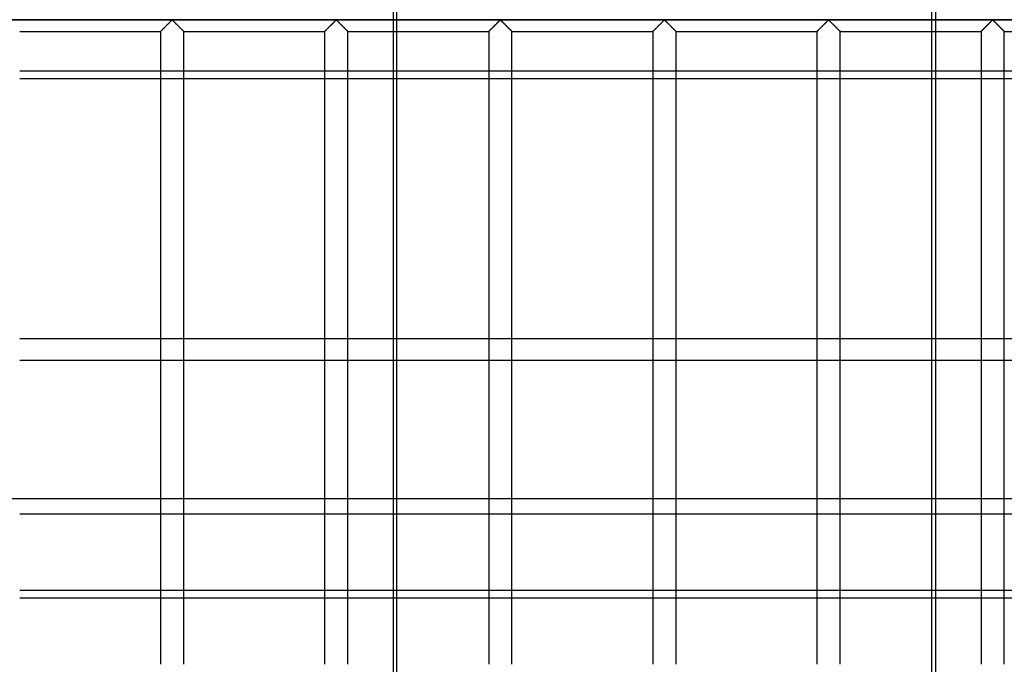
# Model space of a CAD drawing. Header units: millimetres. Extents: x -455 to 455, y -455 to 455.
# Tile 25 of 58: x -138 to 73, y -350 to -211. Entities that reach past the tile are written whole.
import ezdxf

# ---------------------------------------------------------------- set-up
doc = ezdxf.new("R2010")
doc.units = ezdxf.units.MM
doc.layers.add('MAIN-1', color=7, linetype='Continuous')
doc.layers.add('MAIN-2', color=7, linetype='Continuous')

msp = doc.modelspace()

# ---------------------------------------------------------------- linework, layer by layer
at = {"layer": 'MAIN-1'}
for p, q in [((422.5, -211.25), (-422.5, -211.25)), ((-107.8, -213.43), (-107.72, -213.34)), ((-107.72, -213.34), (-107.62, -213.25)), ((-107.62, -213.25), (-107.52, -213.14)), ((-107.52, -213.14), (-107.41, -213.04)), ((-107.41, -213.04), (-107.3, -212.93)), ((-107.3, -212.93), (-107.19, -212.82)), ((-107.19, -212.82), (-107.07, -212.7)), ((-107.07, -212.7), (-106.96, -212.58)), ((-106.96, -212.58), (-106.84, -212.46)), ((-106.84, -212.46), (-106.72, -212.34)), ((-106.72, -212.34), (-106.6, -212.22)), ((-106.6, -212.22), (-106.48, -212.11)), ((-106.48, -212.11), (-106.36, -211.99)), ((-106.36, -211.99), (-106.25, -211.88)), ((-106.25, -211.88), (-106.14, -211.77)), ((-106.14, -211.77), (-106.03, -211.66)), ((-106.03, -211.66), (-105.93, -211.56)), ((-105.93, -211.56), (-105.83, -211.47)), ((-105.83, -211.47), (-105.74, -211.38)), ((-105.74, -211.38), (-105.62, -211.32)), ((-105.62, -211.32), (-105.55, -211.35)), ((-105.55, -211.35), (-105.5, -211.4)), ((-105.5, -211.4), (-105.44, -211.44)), ((-105.44, -211.44), (-105.39, -211.5)), ((-105.39, -211.5), (-105.33, -211.55)), ((-105.33, -211.55), (-105.28, -211.61)), ((-105.28, -211.61), (-105.22, -211.66)), ((-105.22, -211.66), (-105.16, -211.72)), ((-105.16, -211.72), (-105.09, -211.78)), ((-105.09, -211.78), (-105.03, -211.85)), ((-105.03, -211.85), (-104.97, -211.91)), ((-104.97, -211.91), (-104.9, -211.98)), ((-104.9, -211.98), (-104.83, -212.04)), ((-104.83, -212.04), (-104.77, -212.11)), ((-104.77, -212.11), (-104.7, -212.18)), ((-104.7, -212.18), (-104.63, -212.25)), ((-104.63, -212.25), (-104.56, -212.32)), ((-104.56, -212.32), (-104.49, -212.38)), ((-104.49, -212.38), (-104.42, -212.45)), ((-104.42, -212.45), (-104.35, -212.52)), ((-104.35, -212.52), (-104.29, -212.59)), ((-104.29, -212.59), (-104.22, -212.66)), ((-104.22, -212.66), (-104.15, -212.73)), ((-104.15, -212.73), (-104.08, -212.79)), ((-104.08, -212.79), (-104.02, -212.86)), ((-104.02, -212.86), (-103.95, -212.92)), ((-103.95, -212.92), (-103.89, -212.99)), ((-103.89, -212.99), (-103.83, -213.05)), ((-103.83, -213.05), (-103.77, -213.11)), ((-103.77, -213.11), (-103.71, -213.17)), ((-103.71, -213.17), (-103.65, -213.23)), ((-103.65, -213.23), (-103.59, -213.28)), ((-103.59, -213.28), (-103.54, -213.34)), ((-103.54, -213.34), (-103.49, -213.39)), ((-72.6, -213.43), (-72.51, -213.34)), ((-72.51, -213.34), (-72.41, -213.25)), ((-72.41, -213.25), (-72.31, -213.14)), ((-72.31, -213.14), (-72.2, -213.04)), ((-72.2, -213.04), (-72.09, -212.93)), ((-72.09, -212.93), (-71.98, -212.82)), ((-71.98, -212.82), (-71.87, -212.7)), ((-71.87, -212.7), (-71.75, -212.58)), ((-71.75, -212.58), (-71.63, -212.46)), ((-71.63, -212.46), (-71.51, -212.34)), ((-71.51, -212.34), (-71.39, -212.22)), ((-71.39, -212.22), (-71.27, -212.11)), ((-71.27, -212.11), (-71.15, -211.99)), ((-71.15, -211.99), (-71.04, -211.88)), ((-71.04, -211.88), (-70.93, -211.77)), ((-70.93, -211.77), (-70.82, -211.66)), ((-70.82, -211.66), (-70.72, -211.56)), ((-70.72, -211.56), (-70.62, -211.47)), ((-70.62, -211.47), (-70.53, -211.38)), ((-70.53, -211.38), (-70.42, -211.32)), ((-70.42, -211.32), (-70.34, -211.35)), ((-70.34, -211.35), (-70.29, -211.4)), ((-70.29, -211.4), (-70.24, -211.44)), ((-70.24, -211.44), (-70.18, -211.5)), ((-70.18, -211.5), (-70.13, -211.55)), ((-70.13, -211.55), (-70.07, -211.61)), ((-70.07, -211.61), (-70.01, -211.66)), ((-70.01, -211.66), (-69.95, -211.72)), ((-69.95, -211.72), (-69.89, -211.78)), ((-69.89, -211.78), (-69.82, -211.85)), ((-69.82, -211.85), (-69.76, -211.91)), ((-69.76, -211.91), (-69.69, -211.98)), ((-69.69, -211.98), (-69.63, -212.04)), ((-69.63, -212.04), (-69.56, -212.11)), ((-69.56, -212.11), (-69.49, -212.18)), ((-69.49, -212.18), (-69.42, -212.25)), ((-69.42, -212.25), (-69.35, -212.32)), ((-69.35, -212.32), (-69.28, -212.38)), ((-69.28, -212.38), (-69.22, -212.45)), ((-69.22, -212.45), (-69.15, -212.52)), ((-69.15, -212.52), (-69.08, -212.59)), ((-69.08, -212.59), (-69.01, -212.66)), ((-69.01, -212.66), (-68.94, -212.73)), ((-68.94, -212.73), (-68.88, -212.79)), ((-68.88, -212.79), (-68.81, -212.86)), ((-68.81, -212.86), (-68.75, -212.92)), ((-68.75, -212.92), (-68.68, -212.99)), ((-68.68, -212.99), (-68.62, -213.05)), ((-68.62, -213.05), (-68.56, -213.11)), ((-68.56, -213.11), (-68.5, -213.17)), ((-68.5, -213.17), (-68.44, -213.23)), ((-68.44, -213.23), (-68.39, -213.28)), ((-68.39, -213.28), (-68.33, -213.34)), ((-68.33, -213.34), (-68.28, -213.39)), ((-37.39, -213.43), (-37.3, -213.34)), ((-37.3, -213.34), (-37.2, -213.25)), ((-37.2, -213.25), (-37.1, -213.14)), ((-37.1, -213.14), (-36.99, -213.04)), ((-36.99, -213.04), (-36.89, -212.93)), ((-36.89, -212.93), (-36.77, -212.82)), ((-36.77, -212.82), (-36.66, -212.7)), ((-36.66, -212.7), (-36.54, -212.58)), ((-36.54, -212.58), (-36.42, -212.46)), ((-36.42, -212.46), (-36.3, -212.34)), ((-36.3, -212.34), (-36.18, -212.22)), ((-36.18, -212.22), (-36.06, -212.11)), ((-36.06, -212.11), (-35.95, -211.99)), ((-35.95, -211.99), (-35.83, -211.88)), ((-35.83, -211.88), (-35.72, -211.77)), ((-35.72, -211.77), (-35.61, -211.66)), ((-35.61, -211.66), (-35.51, -211.56)), ((-35.51, -211.56), (-35.42, -211.47)), ((-35.42, -211.47), (-35.32, -211.38)), ((-35.32, -211.38), (-35.21, -211.32)), ((-35.21, -211.32), (-35.14, -211.35)), ((-35.14, -211.35), (-35.08, -211.4)), ((-35.08, -211.4), (-35.03, -211.44)), ((-35.03, -211.44), (-34.97, -211.5)), ((-34.97, -211.5), (-34.92, -211.55)), ((-34.92, -211.55), (-34.86, -211.61)), ((-34.86, -211.61), (-34.8, -211.66)), ((-34.8, -211.66), (-34.74, -211.72)), ((-34.74, -211.72), (-34.68, -211.78)), ((-34.68, -211.78), (-34.61, -211.85)), ((-34.61, -211.85), (-34.55, -211.91)), ((-34.55, -211.91), (-34.48, -211.98)), ((-34.48, -211.98), (-34.42, -212.04)), ((-34.42, -212.04), (-34.35, -212.11)), ((-34.35, -212.11), (-34.28, -212.18)), ((-34.28, -212.18), (-34.21, -212.25)), ((-34.21, -212.25), (-34.15, -212.32)), ((-34.15, -212.32), (-34.08, -212.38)), ((-34.08, -212.38), (-34.01, -212.45)), ((-34.01, -212.45), (-33.94, -212.52)), ((-33.94, -212.52), (-33.87, -212.59)), ((-33.87, -212.59), (-33.8, -212.66)), ((-33.8, -212.66), (-33.73, -212.73)), ((-33.73, -212.73), (-33.67, -212.79)), ((-33.67, -212.79), (-33.6, -212.86)), ((-33.6, -212.86), (-33.54, -212.92)), ((-33.54, -212.92), (-33.47, -212.99)), ((-33.47, -212.99), (-33.41, -213.05)), ((-33.41, -213.05), (-33.35, -213.11)), ((-33.35, -213.11), (-33.29, -213.17)), ((-33.29, -213.17), (-33.23, -213.23)), ((-33.23, -213.23), (-33.18, -213.28)), ((-33.18, -213.28), (-33.12, -213.34)), ((-33.12, -213.34), (-33.07, -213.39)), ((-2.18, -213.43), (-2.09, -213.34)), ((-2.09, -213.34), (-1.99, -213.25)), ((-1.99, -213.25), (-1.89, -213.14)), ((-1.89, -213.14), (-1.79, -213.04)), ((-1.79, -213.04), (-1.68, -212.93)), ((-1.68, -212.93), (-1.57, -212.82)), ((-1.57, -212.82), (-1.45, -212.7)), ((-1.45, -212.7), (-1.33, -212.58)), ((-1.33, -212.58), (-1.21, -212.46)), ((-1.21, -212.46), (-1.09, -212.34)), ((-1.09, -212.34), (-0.97, -212.22)), ((-0.97, -212.22), (-0.85, -212.11)), ((-0.85, -212.11), (-0.74, -211.99)), ((-0.74, -211.99), (-0.62, -211.88)), ((-0.62, -211.88), (-0.51, -211.77)), ((-0.51, -211.77), (-0.4, -211.66)), ((-0.4, -211.66), (-0.3, -211.56)), ((-0.3, -211.56), (-0.21, -211.47)), ((-0.21, -211.47), (-0.11, -211.38)), ((-0.11, -211.38), (0, -211.32)), ((0, -211.32), (0.07, -211.35)), ((0.07, -211.35), (0.13, -211.4)), ((0.13, -211.4), (0.18, -211.44)), ((0.18, -211.44), (0.23, -211.5)), ((0.23, -211.5), (0.29, -211.55)), ((0.29, -211.55), (0.35, -211.61)), ((0.35, -211.61), (0.41, -211.66)), ((0.41, -211.66), (0.47, -211.72)), ((0.47, -211.72), (0.53, -211.78)), ((0.53, -211.78), (0.59, -211.85)), ((0.59, -211.85), (0.66, -211.91)), ((0.66, -211.91), (0.73, -211.98)), ((0.73, -211.98), (0.79, -212.04)), ((0.79, -212.04), (0.86, -212.11)), ((0.86, -212.11), (0.93, -212.18)), ((0.93, -212.18), (0.99, -212.25)), ((0.99, -212.25), (1.06, -212.32)), ((1.06, -212.32), (1.13, -212.38)), ((1.13, -212.38), (1.2, -212.45)), ((1.2, -212.45), (1.27, -212.52)), ((1.27, -212.52), (1.34, -212.59)), ((1.34, -212.59), (1.41, -212.66)), ((1.41, -212.66), (1.47, -212.73)), ((1.47, -212.73), (1.54, -212.79)), ((1.54, -212.79), (1.61, -212.86)), ((1.61, -212.86), (1.67, -212.92)), ((1.67, -212.92), (1.73, -212.99)), ((1.73, -212.99), (1.8, -213.05)), ((1.8, -213.05), (1.86, -213.11)), ((1.86, -213.11), (1.92, -213.17)), ((1.92, -213.17), (1.97, -213.23)), ((1.97, -213.23), (2.03, -213.28)), ((2.03, -213.28), (2.09, -213.34)), ((2.09, -213.34), (2.14, -213.39)), ((33.03, -213.43), (33.12, -213.34)), ((33.12, -213.34), (33.21, -213.25)), ((33.21, -213.25), (33.32, -213.14)), ((33.32, -213.14), (33.42, -213.04)), ((33.42, -213.04), (33.53, -212.93)), ((33.53, -212.93), (33.64, -212.82)), ((33.64, -212.82), (33.76, -212.7)), ((33.76, -212.7), (33.88, -212.58)), ((33.88, -212.58), (34, -212.46)), ((34, -212.46), (34.12, -212.34)), ((34.12, -212.34), (34.24, -212.22)), ((34.24, -212.22), (34.35, -212.11)), ((34.35, -212.11), (34.47, -211.99)), ((34.47, -211.99), (34.59, -211.88)), ((34.59, -211.88), (34.7, -211.77)), ((34.7, -211.77), (34.8, -211.66)), ((34.8, -211.66), (34.9, -211.56)), ((34.9, -211.56), (35, -211.47)), ((35, -211.47), (35.09, -211.38)), ((35.09, -211.38), (35.21, -211.32)), ((35.21, -211.32), (35.28, -211.35)), ((35.28, -211.35), (35.34, -211.4)), ((35.34, -211.4), (35.39, -211.44)), ((35.39, -211.44), (35.44, -211.5)), ((35.44, -211.5), (35.5, -211.55)), ((35.5, -211.55), (35.56, -211.61)), ((35.56, -211.61), (35.62, -211.66)), ((35.62, -211.66), (35.68, -211.72)), ((35.68, -211.72), (35.74, -211.78)), ((35.74, -211.78), (35.8, -211.85)), ((35.8, -211.85), (35.87, -211.91)), ((35.87, -211.91), (35.93, -211.98)), ((35.93, -211.98), (36, -212.04)), ((36, -212.04), (36.07, -212.11)), ((36.07, -212.11), (36.13, -212.18)), ((36.13, -212.18), (36.2, -212.25)), ((36.2, -212.25), (36.27, -212.32)), ((36.27, -212.32), (36.34, -212.38)), ((36.34, -212.38), (36.41, -212.45)), ((36.41, -212.45), (36.48, -212.52)), ((36.48, -212.52), (36.55, -212.59)), ((36.55, -212.59), (36.62, -212.66)), ((36.62, -212.66), (36.68, -212.73)), ((36.68, -212.73), (36.75, -212.79)), ((36.75, -212.79), (36.82, -212.86)), ((36.82, -212.86), (36.88, -212.92)), ((36.88, -212.92), (36.94, -212.99)), ((36.94, -212.99), (37, -213.05)), ((37, -213.05), (37.06, -213.11)), ((37.06, -213.11), (37.12, -213.17)), ((37.12, -213.17), (37.18, -213.23)), ((37.18, -213.23), (37.24, -213.28)), ((37.24, -213.28), (37.29, -213.34)), ((37.29, -213.34), (37.35, -213.39)), ((68.24, -213.43), (68.33, -213.34)), ((68.33, -213.34), (68.42, -213.25)), ((68.42, -213.25), (68.52, -213.14)), ((68.52, -213.14), (68.63, -213.04)), ((68.63, -213.04), (68.74, -212.93)), ((68.74, -212.93), (68.85, -212.82)), ((68.85, -212.82), (68.97, -212.7)), ((68.97, -212.7), (69.09, -212.58)), ((69.09, -212.58), (69.21, -212.46)), ((69.21, -212.46), (69.33, -212.34)), ((69.33, -212.34), (69.45, -212.22)), ((69.45, -212.22), (69.56, -212.11)), ((69.56, -212.11), (69.68, -211.99)), ((69.68, -211.99), (69.79, -211.88)), ((69.79, -211.88), (69.91, -211.77)), ((69.91, -211.77), (70.01, -211.66)), ((70.01, -211.66), (70.11, -211.56)), ((70.11, -211.56), (70.21, -211.47)), ((70.21, -211.47), (70.3, -211.38)), ((70.3, -211.38), (70.42, -211.32)), ((70.42, -211.32), (70.49, -211.35)), ((70.49, -211.35), (70.54, -211.4)), ((70.54, -211.4), (70.6, -211.44)), ((70.6, -211.44), (70.65, -211.5)), ((70.65, -211.5), (70.71, -211.55)), ((70.71, -211.55), (70.76, -211.61)), ((70.76, -211.61), (70.82, -211.66)), ((70.82, -211.66), (70.88, -211.72)), ((70.88, -211.72), (70.95, -211.78)), ((70.95, -211.78), (71.01, -211.85)), ((71.01, -211.85), (71.08, -211.91)), ((71.08, -211.91), (71.14, -211.98)), ((71.14, -211.98), (71.21, -212.04)), ((71.21, -212.04), (71.28, -212.11)), ((71.28, -212.11), (71.34, -212.18)), ((71.34, -212.18), (71.41, -212.25)), ((71.41, -212.25), (71.48, -212.32)), ((71.48, -212.32), (71.55, -212.38)), ((71.55, -212.38), (71.62, -212.45)), ((71.62, -212.45), (71.69, -212.52)), ((71.69, -212.52), (71.76, -212.59)), ((71.76, -212.59), (71.82, -212.66)), ((71.82, -212.66), (71.89, -212.73)), ((71.89, -212.73), (71.96, -212.79)), ((71.96, -212.79), (72.02, -212.86)), ((72.02, -212.86), (72.09, -212.92)), ((72.09, -212.92), (72.15, -212.99)), ((72.15, -212.99), (72.21, -213.05)), ((72.21, -213.05), (72.27, -213.11)), ((72.27, -213.11), (72.33, -213.17)), ((72.33, -213.17), (72.39, -213.23)), ((72.39, -213.23), (72.45, -213.28)), ((72.45, -213.28), (72.5, -213.34)), ((72.5, -213.34), (72.56, -213.39)), ((-138.33, -213.75), (-108.12, -213.75)), ((-108.12, -213.74), (-108.1, -213.72)), ((-108.12, -213.75), (-108.12, -213.74)), ((-108.12, -213.75), (-108.12, -349.58)), ((-108.1, -213.72), (-108.06, -213.69)), ((-108.06, -213.69), (-108.02, -213.64)), ((-108.02, -213.64), (-107.96, -213.58)), ((-107.96, -213.58), (-107.89, -213.51)), ((-107.89, -213.51), (-107.8, -213.43)), ((-103.49, -213.39), (-103.44, -213.44)), ((-103.44, -213.44), (-103.39, -213.49)), ((-103.39, -213.49), (-103.35, -213.53)), ((-103.35, -213.53), (-103.31, -213.57)), ((-103.31, -213.57), (-103.27, -213.61)), ((-103.27, -213.61), (-103.24, -213.64)), ((-103.24, -213.64), (-103.21, -213.67)), ((-103.21, -213.67), (-103.18, -213.69)), ((-103.18, -213.69), (-103.16, -213.71)), ((-103.16, -213.71), (-103.15, -213.73)), ((-103.15, -213.73), (-103.14, -213.74)), ((-103.14, -213.74), (-103.13, -213.75)), ((-103.13, -349.58), (-103.13, -213.75)), ((-103.13, -213.75), (-103.13, -213.75)), ((-103.13, -213.75), (-72.92, -213.75)), ((-72.92, -213.75), (-72.91, -213.74)), ((-72.92, -213.75), (-72.92, -349.58)), ((-72.91, -213.74), (-72.89, -213.72)), ((-72.89, -213.72), (-72.85, -213.69)), ((-72.85, -213.69), (-72.81, -213.64)), ((-72.81, -213.64), (-72.75, -213.58)), ((-72.75, -213.58), (-72.68, -213.51)), ((-72.68, -213.51), (-72.6, -213.43)), ((-68.28, -213.39), (-68.23, -213.44)), ((-68.23, -213.44), (-68.18, -213.49)), ((-68.18, -213.49), (-68.14, -213.53)), ((-68.14, -213.53), (-68.1, -213.57)), ((-68.1, -213.57), (-68.06, -213.61)), ((-68.06, -213.61), (-68.03, -213.64)), ((-68.03, -213.64), (-68, -213.67)), ((-68, -213.67), (-67.97, -213.69)), ((-67.97, -213.69), (-67.95, -213.71)), ((-67.95, -213.71), (-67.94, -213.73)), ((-67.94, -213.73), (-67.93, -213.74)), ((-67.93, -213.74), (-67.92, -213.75)), ((-67.92, -349.58), (-67.92, -213.75)), ((-67.92, -213.75), (-67.92, -213.75)), ((-67.92, -213.75), (-37.71, -213.75)), ((-58.17, -213.75), (-58.17, -349.58)), ((-37.71, -213.75), (-37.7, -213.74)), ((-37.71, -213.75), (-37.71, -349.58)), ((-37.7, -213.74), (-37.68, -213.72)), ((-37.68, -213.72), (-37.65, -213.69)), ((-37.65, -213.69), (-37.6, -213.64)), ((-37.6, -213.64), (-37.54, -213.58)), ((-37.54, -213.58), (-37.47, -213.51)), ((-37.47, -213.51), (-37.39, -213.43)), ((-33.07, -213.39), (-33.02, -213.44)), ((-33.02, -213.44), (-32.97, -213.49)), ((-32.97, -213.49), (-32.93, -213.53)), ((-32.93, -213.53), (-32.89, -213.57)), ((-32.89, -213.57), (-32.85, -213.61)), ((-32.85, -213.61), (-32.82, -213.64)), ((-32.82, -213.64), (-32.79, -213.67)), ((-32.79, -213.67), (-32.77, -213.69)), ((-32.77, -213.69), (-32.75, -213.71)), ((-32.75, -213.71), (-32.73, -213.73)), ((-32.73, -213.73), (-32.72, -213.74)), ((-32.72, -213.74), (-32.71, -213.75)), ((-32.71, -349.58), (-32.71, -213.75)), ((-32.71, -213.75), (-32.71, -213.75)), ((-32.71, -213.75), (-2.5, -213.75)), ((-2.5, -213.75), (-2.49, -213.74)), ((-2.5, -213.75), (-2.5, -349.58)), ((-2.49, -213.74), (-2.47, -213.72)), ((-2.47, -213.72), (-2.44, -213.69)), ((-2.44, -213.69), (-2.39, -213.64)), ((-2.39, -213.64), (-2.33, -213.58)), ((-2.33, -213.58), (-2.26, -213.51)), ((-2.26, -213.51), (-2.18, -213.43)), ((2.14, -213.39), (2.19, -213.44)), ((2.19, -213.44), (2.24, -213.49)), ((2.24, -213.49), (2.28, -213.53)), ((2.28, -213.53), (2.32, -213.57)), ((2.32, -213.57), (2.36, -213.61)), ((2.36, -213.61), (2.39, -213.64)), ((2.39, -213.64), (2.42, -213.67)), ((2.42, -213.67), (2.44, -213.69)), ((2.44, -213.69), (2.46, -213.71)), ((2.46, -213.71), (2.48, -213.73)), ((2.48, -213.73), (2.49, -213.74)), ((2.49, -213.74), (2.5, -213.75)), ((2.5, -349.58), (2.5, -213.75)), ((2.5, -213.75), (2.5, -213.75)), ((2.5, -213.75), (32.71, -213.75)), ((32.71, -213.75), (32.72, -213.74)), ((32.71, -213.75), (32.71, -349.58)), ((32.72, -213.74), (32.74, -213.72)), ((32.74, -213.72), (32.77, -213.69)), ((32.77, -213.69), (32.82, -213.64)), ((32.82, -213.64), (32.88, -213.58)), ((32.88, -213.58), (32.95, -213.51)), ((32.95, -213.51), (33.03, -213.43)), ((37.35, -213.39), (37.4, -213.44)), ((37.4, -213.44), (37.44, -213.49)), ((37.44, -213.49), (37.49, -213.53)), ((37.49, -213.53), (37.53, -213.57)), ((37.53, -213.57), (37.56, -213.61)), ((37.56, -213.61), (37.6, -213.64)), ((37.6, -213.64), (37.63, -213.67)), ((37.63, -213.67), (37.65, -213.69)), ((37.65, -213.69), (37.67, -213.71)), ((37.67, -213.71), (37.69, -213.73)), ((37.69, -213.73), (37.7, -213.74)), ((37.7, -213.74), (37.71, -213.75)), ((37.71, -349.58), (37.71, -213.75)), ((37.71, -213.75), (37.71, -213.75)), ((37.71, -213.75), (67.92, -213.75)), ((57.39, -349.58), (57.39, -213.75)), ((58.17, -213.75), (58.17, -349.58)), ((67.92, -213.74), (67.95, -213.72)), ((67.92, -213.75), (67.92, -213.74)), ((67.92, -213.75), (67.92, -349.58)), ((67.95, -213.72), (67.98, -213.69)), ((67.98, -213.69), (68.03, -213.64)), ((68.03, -213.64), (68.09, -213.58)), ((68.09, -213.58), (68.16, -213.51)), ((68.16, -213.51), (68.24, -213.43)), ((72.56, -213.39), (72.61, -213.44)), ((72.61, -213.44), (72.65, -213.49)), ((72.65, -213.49), (72.7, -213.53)), ((72.7, -213.53), (72.74, -213.57)), ((72.74, -213.57), (72.77, -213.61)), ((72.77, -213.61), (72.81, -213.64)), ((72.81, -213.64), (72.83, -213.67)), ((72.83, -213.67), (72.86, -213.69)), ((72.86, -213.69), (72.88, -213.71)), ((72.88, -213.71), (72.9, -213.73)), ((72.9, -213.73), (72.91, -213.74)), ((72.91, -213.74), (72.91, -213.75)), ((72.91, -213.75), (72.92, -213.75)), ((72.92, -349.58), (72.92, -213.75)), ((72.92, -213.75), (103.13, -213.75)), ((-108.12, -222.3), (-138.33, -222.3)), ((-138.33, -223.85), (-108.12, -223.85)), ((-72.92, -222.3), (-103.13, -222.3)), ((-103.13, -223.85), (-72.92, -223.85)), ((-58.17, -222.3), (-67.92, -222.3)), ((-67.92, -223.85), (-58.17, -223.85)), ((67.92, -222.3), (58.17, -222.3)), ((58.17, -223.85), (67.92, -223.85)), ((103.13, -222.3), (72.92, -222.3)), ((72.92, -223.85), (103.13, -223.85)), ((-138.33, -279.65), (-108.12, -279.65)), ((-103.13, -279.65), (-72.92, -279.65)), ((-67.92, -279.65), (-58.17, -279.65)), ((58.17, -279.65), (67.92, -279.65)), ((72.92, -279.65), (103.13, -279.65)), ((-108.12, -284.4), (-138.33, -284.4)), ((-72.92, -284.4), (-103.13, -284.4)), ((-58.17, -284.4), (-67.92, -284.4)), ((67.92, -284.4), (58.17, -284.4)), ((103.13, -284.4), (72.92, -284.4)), ((-138.33, -317.29), (-108.12, -317.29)), ((-103.13, -317.29), (-72.92, -317.29)), ((-67.92, -317.29), (-58.17, -317.29)), ((58.17, -317.29), (67.92, -317.29)), ((72.92, -317.29), (103.13, -317.29)), ((-108.12, -333.73), (-138.33, -333.73)), ((-72.92, -333.73), (-103.13, -333.73)), ((-58.17, -333.73), (-67.92, -333.73)), ((67.92, -333.73), (58.17, -333.73)), ((103.13, -333.73), (72.92, -333.73)), ((-138.33, -335.28), (-108.12, -335.28)), ((-103.13, -335.28), (-72.92, -335.28)), ((-67.92, -335.28), (-58.17, -335.28)), ((58.17, -335.28), (67.92, -335.28)), ((72.92, -335.28), (103.13, -335.28))]:
    msp.add_line(p, q, dxfattribs=at)
at = {"layer": 'MAIN-2'}
for p, q in [((-57.39, -380.53), (-57.39, -78.01)), ((-58.17, -208.75), (-58.17, -213.75)), ((57.39, -213.75), (57.39, -208.75)), ((58.17, -208.75), (58.17, -213.75)), ((-420, -211.25), (420, -211.25)), ((-107.71, -213.34), (-107.78, -213.41)), ((-107.63, -213.26), (-107.71, -213.34)), ((-107.55, -213.18), (-107.63, -213.26)), ((-107.47, -213.09), (-107.55, -213.18)), ((-107.38, -213.01), (-107.47, -213.09)), ((-107.29, -212.92), (-107.38, -213.01)), ((-107.2, -212.83), (-107.29, -212.92)), ((-107.11, -212.74), (-107.2, -212.83)), ((-107.01, -212.64), (-107.11, -212.74)), ((-106.92, -212.55), (-107.01, -212.64)), ((-106.82, -212.45), (-106.92, -212.55)), ((-106.73, -212.35), (-106.82, -212.45)), ((-106.63, -212.26), (-106.73, -212.35)), ((-106.53, -212.16), (-106.63, -212.26)), ((-106.44, -212.07), (-106.53, -212.16)), ((-106.35, -211.97), (-106.44, -212.07)), ((-106.25, -211.88), (-106.35, -211.97)), ((-106.16, -211.79), (-106.25, -211.88)), ((-106.08, -211.71), (-106.16, -211.79)), ((-105.99, -211.62), (-106.08, -211.71)), ((-105.91, -211.54), (-105.99, -211.62)), ((-105.83, -211.47), (-105.91, -211.54)), ((-105.76, -211.4), (-105.83, -211.47)), ((-105.68, -211.34), (-105.76, -211.4)), ((-105.57, -211.34), (-105.68, -211.34)), ((-105.49, -211.4), (-105.57, -211.34)), ((-105.42, -211.47), (-105.49, -211.4)), ((-105.34, -211.54), (-105.42, -211.47)), ((-105.26, -211.62), (-105.34, -211.54)), ((-105.17, -211.71), (-105.26, -211.62)), ((-105.09, -211.79), (-105.17, -211.71)), ((-105, -211.88), (-105.09, -211.79)), ((-104.9, -211.97), (-105, -211.88)), ((-104.81, -212.07), (-104.9, -211.97)), ((-104.72, -212.16), (-104.81, -212.07)), ((-104.62, -212.26), (-104.72, -212.16)), ((-104.52, -212.35), (-104.62, -212.26)), ((-104.43, -212.45), (-104.52, -212.35)), ((-104.33, -212.55), (-104.43, -212.45)), ((-104.24, -212.64), (-104.33, -212.55)), ((-104.14, -212.74), (-104.24, -212.64)), ((-104.05, -212.83), (-104.14, -212.74)), ((-103.96, -212.92), (-104.05, -212.83)), ((-103.87, -213.01), (-103.96, -212.92)), ((-103.78, -213.09), (-103.87, -213.01)), ((-103.7, -213.18), (-103.78, -213.09)), ((-103.62, -213.26), (-103.7, -213.18)), ((-103.54, -213.34), (-103.62, -213.26)), ((-103.47, -213.41), (-103.54, -213.34)), ((-72.5, -213.34), (-72.57, -213.41)), ((-72.42, -213.26), (-72.5, -213.34)), ((-72.34, -213.18), (-72.42, -213.26)), ((-72.26, -213.09), (-72.34, -213.18)), ((-72.17, -213.01), (-72.26, -213.09)), ((-72.08, -212.92), (-72.17, -213.01)), ((-71.99, -212.83), (-72.08, -212.92)), ((-71.9, -212.74), (-71.99, -212.83)), ((-71.81, -212.64), (-71.9, -212.74)), ((-71.71, -212.55), (-71.81, -212.64)), ((-71.61, -212.45), (-71.71, -212.55)), ((-71.52, -212.35), (-71.61, -212.45)), ((-71.42, -212.26), (-71.52, -212.35)), ((-71.32, -212.16), (-71.42, -212.26)), ((-71.23, -212.07), (-71.32, -212.16)), ((-71.14, -211.97), (-71.23, -212.07)), ((-71.04, -211.88), (-71.14, -211.97)), ((-70.95, -211.79), (-71.04, -211.88)), ((-70.87, -211.71), (-70.95, -211.79)), ((-70.78, -211.62), (-70.87, -211.71)), ((-70.7, -211.54), (-70.78, -211.62)), ((-70.62, -211.47), (-70.7, -211.54)), ((-70.55, -211.4), (-70.62, -211.47)), ((-70.47, -211.34), (-70.55, -211.4)), ((-70.36, -211.34), (-70.47, -211.34)), ((-70.28, -211.4), (-70.36, -211.34)), ((-70.21, -211.47), (-70.28, -211.4)), ((-70.13, -211.54), (-70.21, -211.47)), ((-70.05, -211.62), (-70.13, -211.54)), ((-69.97, -211.71), (-70.05, -211.62)), ((-69.88, -211.79), (-69.97, -211.71)), ((-69.79, -211.88), (-69.88, -211.79)), ((-69.7, -211.97), (-69.79, -211.88)), ((-69.6, -212.07), (-69.7, -211.97)), ((-69.51, -212.16), (-69.6, -212.07)), ((-69.41, -212.26), (-69.51, -212.16)), ((-69.32, -212.35), (-69.41, -212.26)), ((-69.22, -212.45), (-69.32, -212.35)), ((-69.12, -212.55), (-69.22, -212.45)), ((-69.03, -212.64), (-69.12, -212.55)), ((-68.93, -212.74), (-69.03, -212.64)), ((-68.84, -212.83), (-68.93, -212.74)), ((-68.75, -212.92), (-68.84, -212.83)), ((-68.66, -213.01), (-68.75, -212.92)), ((-68.57, -213.09), (-68.66, -213.01)), ((-68.49, -213.18), (-68.57, -213.09)), ((-68.41, -213.26), (-68.49, -213.18)), ((-68.33, -213.34), (-68.41, -213.26)), ((-68.26, -213.41), (-68.33, -213.34)), ((-37.29, -213.34), (-37.37, -213.41)), ((-37.22, -213.26), (-37.29, -213.34)), ((-37.13, -213.18), (-37.22, -213.26)), ((-37.05, -213.09), (-37.13, -213.18)), ((-36.96, -213.01), (-37.05, -213.09)), ((-36.88, -212.92), (-36.96, -213.01)), ((-36.79, -212.83), (-36.88, -212.92)), ((-36.69, -212.74), (-36.79, -212.83)), ((-36.6, -212.64), (-36.69, -212.74)), ((-36.5, -212.55), (-36.6, -212.64)), ((-36.41, -212.45), (-36.5, -212.55)), ((-36.31, -212.35), (-36.41, -212.45)), ((-36.21, -212.26), (-36.31, -212.35)), ((-36.12, -212.16), (-36.21, -212.26)), ((-36.02, -212.07), (-36.12, -212.16)), ((-35.93, -211.97), (-36.02, -212.07)), ((-35.84, -211.88), (-35.93, -211.97)), ((-35.75, -211.79), (-35.84, -211.88)), ((-35.66, -211.71), (-35.75, -211.79)), ((-35.57, -211.62), (-35.66, -211.71)), ((-35.49, -211.54), (-35.57, -211.62)), ((-35.42, -211.47), (-35.49, -211.54)), ((-35.34, -211.4), (-35.42, -211.47)), ((-35.26, -211.34), (-35.34, -211.4)), ((-35.15, -211.34), (-35.26, -211.34)), ((-35.07, -211.4), (-35.15, -211.34)), ((-35, -211.47), (-35.07, -211.4)), ((-34.92, -211.54), (-35, -211.47)), ((-34.84, -211.62), (-34.92, -211.54)), ((-34.76, -211.71), (-34.84, -211.62)), ((-34.67, -211.79), (-34.76, -211.71)), ((-34.58, -211.88), (-34.67, -211.79)), ((-34.49, -211.97), (-34.58, -211.88)), ((-34.39, -212.07), (-34.49, -211.97)), ((-34.3, -212.16), (-34.39, -212.07)), ((-34.2, -212.26), (-34.3, -212.16)), ((-34.11, -212.35), (-34.2, -212.26)), ((-34.01, -212.45), (-34.11, -212.35)), ((-33.91, -212.55), (-34.01, -212.45)), ((-33.82, -212.64), (-33.91, -212.55)), ((-33.72, -212.74), (-33.82, -212.64)), ((-33.63, -212.83), (-33.72, -212.74)), ((-33.54, -212.92), (-33.63, -212.83)), ((-33.45, -213.01), (-33.54, -212.92)), ((-33.37, -213.09), (-33.45, -213.01)), ((-33.28, -213.18), (-33.37, -213.09)), ((-33.2, -213.26), (-33.28, -213.18)), ((-33.12, -213.34), (-33.2, -213.26)), ((-33.05, -213.41), (-33.12, -213.34)), ((-2.08, -213.34), (-2.16, -213.41)), ((-2.01, -213.26), (-2.08, -213.34)), ((-1.93, -213.18), (-2.01, -213.26)), ((-1.84, -213.09), (-1.93, -213.18)), ((-1.76, -213.01), (-1.84, -213.09)), ((-1.67, -212.92), (-1.76, -213.01)), ((-1.58, -212.83), (-1.67, -212.92)), ((-1.48, -212.74), (-1.58, -212.83)), ((-1.39, -212.64), (-1.48, -212.74)), ((-1.29, -212.55), (-1.39, -212.64)), ((-1.2, -212.45), (-1.29, -212.55)), ((-1.1, -212.35), (-1.2, -212.45)), ((-1, -212.26), (-1.1, -212.35)), ((-0.91, -212.16), (-1, -212.26)), ((-0.81, -212.07), (-0.91, -212.16)), ((-0.72, -211.97), (-0.81, -212.07)), ((-0.63, -211.88), (-0.72, -211.97)), ((-0.54, -211.79), (-0.63, -211.88)), ((-0.45, -211.71), (-0.54, -211.79)), ((-0.37, -211.62), (-0.45, -211.71)), ((-0.29, -211.54), (-0.37, -211.62)), ((-0.21, -211.47), (-0.29, -211.54)), ((-0.13, -211.4), (-0.21, -211.47)), ((-0.06, -211.34), (-0.13, -211.4)), ((0.06, -211.34), (-0.06, -211.34)), ((0.13, -211.4), (0.06, -211.34)), ((0.21, -211.47), (0.13, -211.4)), ((0.29, -211.54), (0.21, -211.47)), ((0.37, -211.62), (0.29, -211.54)), ((0.45, -211.71), (0.37, -211.62)), ((0.54, -211.79), (0.45, -211.71)), ((0.63, -211.88), (0.54, -211.79)), ((0.72, -211.97), (0.63, -211.88)), ((0.81, -212.07), (0.72, -211.97)), ((0.91, -212.16), (0.81, -212.07)), ((1, -212.26), (0.91, -212.16)), ((1.1, -212.35), (1, -212.26)), ((1.2, -212.45), (1.1, -212.35)), ((1.29, -212.55), (1.2, -212.45)), ((1.39, -212.64), (1.29, -212.55)), ((1.48, -212.74), (1.39, -212.64)), ((1.58, -212.83), (1.48, -212.74)), ((1.67, -212.92), (1.58, -212.83)), ((1.76, -213.01), (1.67, -212.92)), ((1.84, -213.09), (1.76, -213.01)), ((1.93, -213.18), (1.84, -213.09)), ((2.01, -213.26), (1.93, -213.18)), ((2.08, -213.34), (2.01, -213.26)), ((2.16, -213.41), (2.08, -213.34)), ((33.12, -213.34), (33.05, -213.41)), ((33.2, -213.26), (33.12, -213.34)), ((33.28, -213.18), (33.2, -213.26)), ((33.37, -213.09), (33.28, -213.18)), ((33.45, -213.01), (33.37, -213.09)), ((33.54, -212.92), (33.45, -213.01)), ((33.63, -212.83), (33.54, -212.92)), ((33.72, -212.74), (33.63, -212.83)), ((33.82, -212.64), (33.72, -212.74)), ((33.91, -212.55), (33.82, -212.64)), ((34.01, -212.45), (33.91, -212.55)), ((34.11, -212.35), (34.01, -212.45)), ((34.2, -212.26), (34.11, -212.35)), ((34.3, -212.16), (34.2, -212.26)), ((34.39, -212.07), (34.3, -212.16)), ((34.49, -211.97), (34.39, -212.07)), ((34.58, -211.88), (34.49, -211.97)), ((34.67, -211.79), (34.58, -211.88)), ((34.76, -211.71), (34.67, -211.79)), ((34.84, -211.62), (34.76, -211.71)), ((34.92, -211.54), (34.84, -211.62)), ((35, -211.47), (34.92, -211.54)), ((35.07, -211.4), (35, -211.47)), ((35.15, -211.34), (35.07, -211.4)), ((35.26, -211.34), (35.15, -211.34)), ((35.34, -211.4), (35.26, -211.34)), ((35.42, -211.47), (35.34, -211.4)), ((35.49, -211.54), (35.42, -211.47)), ((35.57, -211.62), (35.49, -211.54)), ((35.66, -211.71), (35.57, -211.62)), ((35.75, -211.79), (35.66, -211.71)), ((35.84, -211.88), (35.75, -211.79)), ((35.93, -211.97), (35.84, -211.88)), ((36.02, -212.07), (35.93, -211.97)), ((36.12, -212.16), (36.02, -212.07)), ((36.21, -212.26), (36.12, -212.16)), ((36.31, -212.35), (36.21, -212.26)), ((36.41, -212.45), (36.31, -212.35)), ((36.5, -212.55), (36.41, -212.45)), ((36.6, -212.64), (36.5, -212.55)), ((36.69, -212.74), (36.6, -212.64)), ((36.79, -212.83), (36.69, -212.74)), ((36.88, -212.92), (36.79, -212.83)), ((36.96, -213.01), (36.88, -212.92)), ((37.05, -213.09), (36.96, -213.01)), ((37.13, -213.18), (37.05, -213.09)), ((37.22, -213.26), (37.13, -213.18)), ((37.29, -213.34), (37.22, -213.26)), ((37.37, -213.41), (37.29, -213.34)), ((68.33, -213.34), (68.26, -213.41)), ((68.41, -213.26), (68.33, -213.34)), ((68.49, -213.18), (68.41, -213.26)), ((68.57, -213.09), (68.49, -213.18)), ((68.66, -213.01), (68.57, -213.09)), ((68.75, -212.92), (68.66, -213.01)), ((68.84, -212.83), (68.75, -212.92)), ((68.93, -212.74), (68.84, -212.83)), ((69.03, -212.64), (68.93, -212.74)), ((69.12, -212.55), (69.03, -212.64)), ((69.22, -212.45), (69.12, -212.55)), ((69.32, -212.35), (69.22, -212.45)), ((69.41, -212.26), (69.32, -212.35)), ((69.51, -212.16), (69.41, -212.26)), ((69.6, -212.07), (69.51, -212.16)), ((69.7, -211.97), (69.6, -212.07)), ((69.79, -211.88), (69.7, -211.97)), ((69.88, -211.79), (69.79, -211.88)), ((69.97, -211.71), (69.88, -211.79)), ((70.05, -211.62), (69.97, -211.71)), ((70.13, -211.54), (70.05, -211.62)), ((70.21, -211.47), (70.13, -211.54)), ((70.28, -211.4), (70.21, -211.47)), ((70.36, -211.34), (70.28, -211.4)), ((70.47, -211.34), (70.36, -211.34)), ((70.55, -211.4), (70.47, -211.34)), ((70.62, -211.47), (70.55, -211.4)), ((70.7, -211.54), (70.62, -211.47)), ((70.78, -211.62), (70.7, -211.54)), ((70.87, -211.71), (70.78, -211.62)), ((70.95, -211.79), (70.87, -211.71)), ((71.04, -211.88), (70.95, -211.79)), ((71.14, -211.97), (71.04, -211.88)), ((71.23, -212.07), (71.14, -211.97)), ((71.32, -212.16), (71.23, -212.07)), ((71.42, -212.26), (71.32, -212.16)), ((71.52, -212.35), (71.42, -212.26)), ((71.61, -212.45), (71.52, -212.35)), ((71.71, -212.55), (71.61, -212.45)), ((71.81, -212.64), (71.71, -212.55)), ((71.9, -212.74), (71.81, -212.64)), ((71.99, -212.83), (71.9, -212.74)), ((72.08, -212.92), (71.99, -212.83)), ((72.17, -213.01), (72.08, -212.92)), ((72.26, -213.09), (72.17, -213.01)), ((72.34, -213.18), (72.26, -213.09)), ((72.42, -213.26), (72.34, -213.18)), ((72.5, -213.34), (72.42, -213.26)), ((72.57, -213.41), (72.5, -213.34)), ((-108.11, -213.73), (-108.12, -213.75)), ((-108.12, -213.75), (-108.12, -213.75)), ((-108.08, -213.71), (-108.11, -213.73)), ((-108.05, -213.68), (-108.08, -213.71)), ((-108.01, -213.64), (-108.05, -213.68)), ((-107.97, -213.59), (-108.01, -213.64)), ((-107.91, -213.54), (-107.97, -213.59)), ((-107.85, -213.48), (-107.91, -213.54)), ((-107.78, -213.41), (-107.85, -213.48)), ((-103.4, -213.48), (-103.47, -213.41)), ((-103.34, -213.54), (-103.4, -213.48)), ((-103.28, -213.59), (-103.34, -213.54)), ((-103.24, -213.64), (-103.28, -213.59)), ((-103.2, -213.68), (-103.24, -213.64)), ((-103.17, -213.71), (-103.2, -213.68)), ((-103.14, -213.73), (-103.17, -213.71)), ((-103.13, -213.75), (-103.14, -213.73)), ((-103.13, -213.75), (-103.13, -213.75)), ((-72.91, -213.75), (-72.92, -213.75)), ((-72.9, -213.73), (-72.91, -213.75)), ((-72.88, -213.71), (-72.9, -213.73)), ((-72.84, -213.68), (-72.88, -213.71)), ((-72.81, -213.64), (-72.84, -213.68)), ((-72.76, -213.59), (-72.81, -213.64)), ((-72.7, -213.54), (-72.76, -213.59)), ((-72.64, -213.48), (-72.7, -213.54)), ((-72.57, -213.41), (-72.64, -213.48)), ((-68.19, -213.48), (-68.26, -213.41)), ((-68.13, -213.54), (-68.19, -213.48)), ((-68.08, -213.59), (-68.13, -213.54)), ((-68.03, -213.64), (-68.08, -213.59)), ((-67.99, -213.68), (-68.03, -213.64)), ((-67.96, -213.71), (-67.99, -213.68)), ((-67.94, -213.73), (-67.96, -213.71)), ((-67.92, -213.75), (-67.94, -213.73)), ((-67.92, -213.75), (-67.92, -213.75)), ((-37.7, -213.75), (-37.71, -213.75)), ((-37.69, -213.73), (-37.7, -213.75)), ((-37.67, -213.71), (-37.69, -213.73)), ((-37.64, -213.68), (-37.67, -213.71)), ((-37.6, -213.64), (-37.64, -213.68)), ((-37.55, -213.59), (-37.6, -213.64)), ((-37.5, -213.54), (-37.55, -213.59)), ((-37.43, -213.48), (-37.5, -213.54)), ((-37.37, -213.41), (-37.43, -213.48)), ((-32.98, -213.48), (-33.05, -213.41)), ((-32.92, -213.54), (-32.98, -213.48)), ((-32.87, -213.59), (-32.92, -213.54)), ((-32.82, -213.64), (-32.87, -213.59)), ((-32.78, -213.68), (-32.82, -213.64)), ((-32.75, -213.71), (-32.78, -213.68)), ((-32.73, -213.73), (-32.75, -213.71)), ((-32.71, -213.75), (-32.73, -213.73)), ((-32.71, -213.75), (-32.71, -213.75)), ((-2.49, -213.75), (-2.5, -213.75)), ((-2.48, -213.73), (-2.49, -213.75)), ((-2.46, -213.71), (-2.48, -213.73)), ((-2.43, -213.68), (-2.46, -213.71)), ((-2.39, -213.64), (-2.43, -213.68)), ((-2.34, -213.59), (-2.39, -213.64)), ((-2.29, -213.54), (-2.34, -213.59)), ((-2.23, -213.48), (-2.29, -213.54)), ((-2.16, -213.41), (-2.23, -213.48)), ((2.23, -213.48), (2.16, -213.41)), ((2.29, -213.54), (2.23, -213.48)), ((2.34, -213.59), (2.29, -213.54)), ((2.39, -213.64), (2.34, -213.59)), ((2.43, -213.68), (2.39, -213.64)), ((2.46, -213.71), (2.43, -213.68)), ((2.48, -213.73), (2.46, -213.71)), ((2.49, -213.75), (2.48, -213.73)), ((2.5, -213.75), (2.49, -213.75)), ((32.73, -213.73), (32.71, -213.75)), ((32.71, -213.75), (32.71, -213.75)), ((32.75, -213.71), (32.73, -213.73)), ((32.78, -213.68), (32.75, -213.71)), ((32.82, -213.64), (32.78, -213.68)), ((32.87, -213.59), (32.82, -213.64)), ((32.92, -213.54), (32.87, -213.59)), ((32.98, -213.48), (32.92, -213.54)), ((33.05, -213.41), (32.98, -213.48)), ((37.43, -213.48), (37.37, -213.41)), ((37.5, -213.54), (37.43, -213.48)), ((37.55, -213.59), (37.5, -213.54)), ((37.6, -213.64), (37.55, -213.59)), ((37.64, -213.68), (37.6, -213.64)), ((37.67, -213.71), (37.64, -213.68)), ((37.69, -213.73), (37.67, -213.71)), ((37.7, -213.75), (37.69, -213.73)), ((37.71, -213.75), (37.7, -213.75)), ((67.94, -213.73), (67.92, -213.75)), ((67.92, -213.75), (67.92, -213.75)), ((67.96, -213.71), (67.94, -213.73)), ((67.99, -213.68), (67.96, -213.71)), ((68.03, -213.64), (67.99, -213.68)), ((68.08, -213.59), (68.03, -213.64)), ((68.13, -213.54), (68.08, -213.59)), ((68.19, -213.48), (68.13, -213.54)), ((68.26, -213.41), (68.19, -213.48)), ((72.64, -213.48), (72.57, -213.41)), ((72.7, -213.54), (72.64, -213.48)), ((72.76, -213.59), (72.7, -213.54)), ((72.81, -213.64), (72.76, -213.59)), ((72.84, -213.68), (72.81, -213.64)), ((72.88, -213.71), (72.84, -213.68)), ((72.9, -213.73), (72.88, -213.71)), ((72.91, -213.75), (72.9, -213.73)), ((72.92, -213.75), (72.91, -213.75)), ((-103.13, -222.3), (-108.12, -222.3)), ((-108.12, -223.85), (-103.13, -223.85)), ((-67.92, -222.3), (-72.92, -222.3)), ((-72.92, -223.85), (-67.92, -223.85)), ((58.17, -222.3), (-58.17, -222.3)), ((-58.17, -223.85), (58.17, -223.85)), ((72.92, -222.3), (67.92, -222.3)), ((67.92, -223.85), (72.92, -223.85)), ((-108.12, -279.65), (-103.13, -279.65)), ((-72.92, -279.65), (-67.92, -279.65)), ((-58.17, -279.65), (58.17, -279.65)), ((67.92, -279.65), (72.92, -279.65)), ((-103.13, -284.4), (-108.12, -284.4)), ((-67.92, -284.4), (-72.92, -284.4)), ((58.17, -284.4), (-58.17, -284.4)), ((72.92, -284.4), (67.92, -284.4)), ((387.5, -314.08), (-387.5, -314.08)), ((-108.12, -317.29), (-103.13, -317.29)), ((-72.92, -317.29), (-67.92, -317.29)), ((-58.17, -317.29), (58.17, -317.29)), ((67.92, -317.29), (72.92, -317.29)), ((-103.13, -333.73), (-108.12, -333.73)), ((-67.92, -333.73), (-72.92, -333.73)), ((58.17, -333.73), (-58.17, -333.73)), ((72.92, -333.73), (67.92, -333.73)), ((-108.12, -335.28), (-103.13, -335.28)), ((-72.92, -335.28), (-67.92, -335.28)), ((-58.17, -335.28), (58.17, -335.28)), ((67.92, -335.28), (72.92, -335.28)), ((-58.17, -349.58), (-58.17, -354.58)), ((57.39, -354.58), (57.39, -349.58)), ((58.17, -349.58), (58.17, -354.58))]:
    msp.add_line(p, q, dxfattribs=at)

doc.saveas('drawing.dxf')
